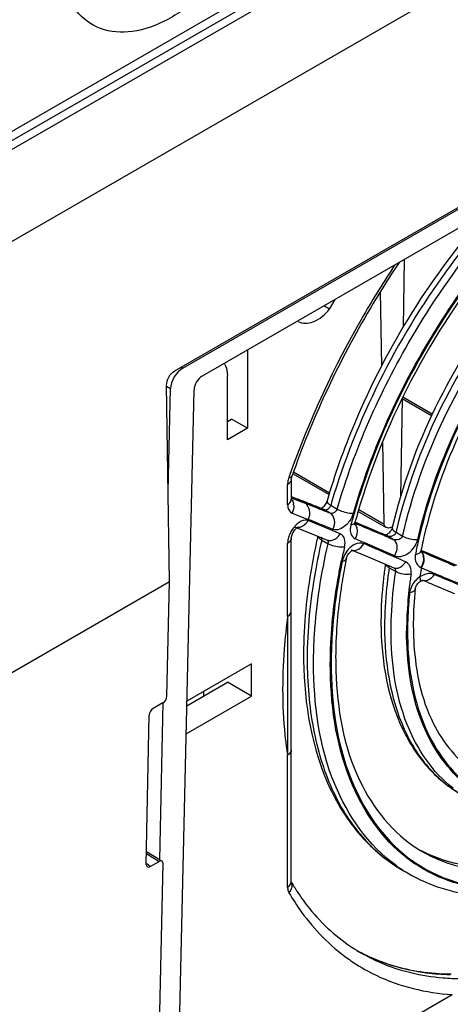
# Model space of a CAD drawing. Header units: inches. Extents: x 0 to 82.7, y 0 to 58.5.
# Tile 55 of 67: x 76.5 to 77.3, y 15.4 to 17.1. Entities that reach past the tile are written whole.
import ezdxf

# ---------------------------------------------------------------- set-up
doc = ezdxf.new("R2010")
doc.units = ezdxf.units.IN
doc.header["$LTSCALE"] = 4.547244
doc.header["$MEASUREMENT"] = 0
doc.layers.get('0').update_dxf_attribs({"linetype": 'CONTINUOUS'})

msp = doc.modelspace()

# ---------------------------------------------------------------- linework, layer by layer
at = {"color": 7, "linetype": 'CONTINUOUS'}
for p, q in [((75.4318, 16.329), (78.6943, 18.2126)), ((78.725, 18.1982), (75.4298, 16.2958)), ((75.4391, 16.3169), (78.7016, 18.2005)), ((78.7543, 18.0544), (75.4138, 16.1258)), ((78.4162, 17.4693), (76.7973, 16.5346)), ((76.8119, 16.54), (78.3848, 17.4481)), ((78.3492, 17.3939), (76.8459, 16.526)), ((77.1982, 16.7294), (77.1964, 16.6111)), ((77.1589, 16.5436), (77.1569, 16.6737)), ((77.0679, 16.6429), (77.0582, 16.6485)), ((77.0679, 16.6429), (77.0776, 16.6597)), ((76.9245, 16.5713), (76.9245, 16.4348)), ((76.8119, 16.54), (76.8093, 16.5415)), ((76.8897, 16.4147), (76.8897, 16.5272)), ((76.7886, 16.1675), (76.7836, 16.5103)), ((76.7836, 16.5083), (76.7905, 16.5041)), ((76.7863, 16.3242), (76.7905, 16.5041)), ((76.8004, 15.1426), (76.8316, 16.5021)), ((77.1958, 16.4895), (77.2472, 16.4598)), ((77.1945, 16.487), (77.1919, 16.3152)), ((77.1945, 16.4867), (77.2459, 16.457)), ((76.8897, 16.4468), (76.8967, 16.4508)), ((76.9245, 16.4348), (76.8967, 16.4508)), ((76.9245, 16.4348), (76.8897, 16.4147)), ((77.1632, 16.2673), (77.1609, 16.412)), ((77.0019, 16.3504), (77.0023, 16.351)), ((77.0047, 16.3552), (77.067, 16.3192)), ((77.005, 16.3586), (77.068, 16.3222)), ((76.9967, 16.3379), (76.9948, 16.3366)), ((76.9948, 16.3014), (76.9948, 16.3366)), ((77.0011, 16.3455), (77.0011, 16.3466)), ((77.0011, 16.3455), (77.0011, 16.3103)), ((77.0011, 16.3154), (77.0141, 16.3102)), ((77.0021, 16.3128), (77.0252, 16.3038)), ((77.0141, 16.3102), (77.0121, 16.3111)), ((77.0141, 16.3103), (77.0121, 16.3111)), ((77.0169, 16.3093), (77.0141, 16.3103)), ((77.0141, 16.3102), (77.0188, 16.3083)), ((77.0663, 16.3029), (77.0701, 16.3003)), ((77.0696, 16.299), (77.0701, 16.3003)), ((77.0701, 16.3003), (77.0813, 16.2938)), ((77.0026, 16.2867), (77.0307, 16.2757)), ((77.0512, 16.2956), (77.0462, 16.2976)), ((77.0562, 16.2936), (77.0512, 16.2956)), ((77.0538, 16.2944), (77.0561, 16.2935)), ((77.0561, 16.2935), (77.0579, 16.2927)), ((77.0562, 16.2936), (77.0562, 16.2936)), ((77.0571, 16.2932), (77.0562, 16.2936)), ((77.0579, 16.2927), (77.0571, 16.2932)), ((77.0691, 16.2863), (77.0579, 16.2927)), ((77.118, 16.2897), (77.167, 16.2614)), ((77.1189, 16.2928), (77.1632, 16.2673)), ((77.0307, 16.2757), (77.0301, 16.2738)), ((77.1058, 16.2686), (77.1053, 16.2668)), ((77.112, 16.2688), (77.1164, 16.2669)), ((77.1121, 16.2693), (77.1123, 16.2702)), ((77.1121, 16.2696), (77.1123, 16.2702)), ((77.119, 16.2678), (77.1124, 16.2706)), ((77.1124, 16.2705), (77.1205, 16.2671)), ((77.123, 16.2661), (77.119, 16.2678)), ((77.1267, 16.2646), (77.123, 16.2661)), ((77.1638, 16.2652), (77.1632, 16.2673)), ((77.0089, 16.259), (77.011, 16.2609)), ((77.011, 16.2609), (77.0119, 16.2615)), ((77.011, 16.2609), (77.0298, 16.2534)), ((77.0298, 16.2534), (77.0555, 16.2431)), ((77.1345, 16.2614), (77.1267, 16.2646)), ((77.1423, 16.2581), (77.1345, 16.2614)), ((77.1359, 16.2606), (77.1437, 16.2573)), ((77.1661, 16.248), (77.1581, 16.2514)), ((77.1595, 16.2507), (77.1653, 16.2482)), ((77.1653, 16.2482), (77.1675, 16.2473)), ((77.1661, 16.2486), (77.1655, 16.2484)), ((77.167, 16.249), (77.1661, 16.2486)), ((77.1661, 16.248), (77.1661, 16.248)), ((77.1675, 16.2473), (77.1661, 16.248)), ((77.1835, 16.252), (77.1839, 16.2532)), ((77.1839, 16.2532), (77.1953, 16.2466)), ((76.9951, 16.2379), (76.9948, 16.2338)), ((76.9948, 16.1062), (76.9948, 16.2338)), ((77.0011, 16.2427), (77.0012, 16.2435)), ((77.0011, 15.6425), (77.0011, 16.2427)), ((77.0468, 16.2432), (77.0463, 16.2412)), ((77.0543, 16.2396), (77.0523, 16.2408)), ((77.0543, 16.2396), (77.0654, 16.2332)), ((77.0555, 16.2431), (77.064, 16.2397)), ((77.1788, 16.2408), (77.1675, 16.2473)), ((77.1708, 16.2442), (77.1788, 16.2408)), ((77.1026, 16.2175), (77.1038, 16.2187)), ((77.1059, 16.2224), (77.1352, 16.2102)), ((77.2272, 16.2196), (77.2273, 16.2202)), ((77.2276, 16.2215), (77.2346, 16.2185)), ((77.2364, 16.2179), (77.2277, 16.2216)), ((77.2352, 16.2166), (77.2278, 16.2198)), ((77.268, 16.2044), (77.2364, 16.2179)), ((77.1352, 16.2102), (77.1801, 16.1911)), ((77.2174, 16.2114), (77.2173, 16.2081)), ((77.2898, 16.1953), (77.268, 16.2044)), ((77.172, 16.1912), (77.17, 16.1925)), ((77.172, 16.1912), (77.1834, 16.1846)), ((77.2274, 16.1917), (77.2281, 16.1914)), ((75.4143, 15.374), (76.7887, 16.1675)), ((76.7841, 15.9672), (76.7886, 16.1675)), ((77.2263, 16.1733), (77.2257, 16.1755)), ((77.2301, 16.1691), (77.2308, 16.1692)), ((77.2304, 16.1695), (77.2305, 16.1695)), ((77.2398, 16.1655), (77.2304, 16.1695)), ((77.2364, 16.1688), (77.239, 16.1694)), ((77.2024, 16.0805), (77.2041, 16.0811)), ((77.0693, 16.0241), (77.0708, 16.0248)), ((76.9315, 16.0233), (76.8191, 15.9584)), ((76.9315, 15.967), (76.9315, 16.0233)), ((76.8189, 15.9503), (76.8897, 15.9912)), ((76.9315, 15.967), (76.8897, 15.9912)), ((76.8479, 15.9751), (76.8479, 15.967)), ((76.8178, 15.9014), (76.9315, 15.967)), ((76.777, 15.9552), (76.7604, 15.9457)), ((76.7716, 15.6815), (76.7778, 15.9552)), ((76.7482, 15.6732), (76.7533, 15.9337)), ((76.9948, 15.8899), (76.9948, 15.8729)), ((76.9948, 15.8729), (76.9948, 15.864)), ((76.9948, 15.6336), (76.9948, 15.864)), ((76.7485, 15.6922), (76.7707, 15.6785)), ((76.7486, 15.6957), (76.7723, 15.681)), ((76.755, 15.6694), (76.749, 15.6743)), ((76.755, 15.6694), (76.7707, 15.6785)), ((76.7635, 15.053), (76.7775, 15.6746)), ((77.1955, 15.6632), (77.2067, 15.6567)), ((77.0011, 15.6416), (77.0011, 15.6434)), ((77.2783, 15.4821), (77.2799, 15.4821)), ((76.801, 15.1684), (77.2817, 15.446))]:
    msp.add_line(p, q, dxfattribs=at)
for points in [[(77.0605, 16.3016), (77.0593, 16.2998), (77.0579, 16.2982), (77.0566, 16.2969), (77.0553, 16.2958), (77.0542, 16.295), (77.0539, 16.2949)], [(77.0635, 16.3079), (77.0632, 16.307), (77.0625, 16.3053), (77.0616, 16.3034), (77.0605, 16.3016)], [(77.1116, 16.267), (77.1118, 16.2666), (77.1118, 16.2664), (77.1118, 16.2666), (77.1118, 16.2671), (77.1118, 16.268), (77.1121, 16.2693)], [(77.1694, 16.2503), (77.1682, 16.2496), (77.167, 16.249)], [(77.1743, 16.2551), (77.1732, 16.2537), (77.172, 16.2524), (77.1707, 16.2513), (77.1694, 16.2503)], [(77.1774, 16.2613), (77.1772, 16.2604), (77.1767, 16.2592), (77.1761, 16.2579), (77.1753, 16.2565), (77.1743, 16.2551)], [(77.0987, 16.2114), (77.0995, 16.213), (77.1004, 16.2146), (77.1015, 16.2161), (77.1026, 16.2175)], [(77.1038, 16.2187), (77.1049, 16.2197), (77.106, 16.2206), (77.1069, 16.2212), (77.1077, 16.2216), (77.1078, 16.2216)], [(77.2272, 16.2185), (77.2272, 16.2184), (77.2272, 16.2185), (77.2272, 16.2189), (77.2272, 16.2196)], [(77.0972, 16.2071), (77.0976, 16.2085), (77.098, 16.2099), (77.0987, 16.2114)], [(77.2178, 16.1568), (77.2183, 16.158), (77.2189, 16.1593), (77.2197, 16.1607), (77.2206, 16.1621), (77.2217, 16.1635), (77.223, 16.1648), (77.2243, 16.1659), (77.2256, 16.1669), (77.226, 16.1672)], [(77.226, 16.1672), (77.2268, 16.1676), (77.2281, 16.1683), (77.2292, 16.1688), (77.2301, 16.1691)], [(77.2175, 16.155), (77.2176, 16.1558), (77.2178, 16.1568)]]:
    msp.add_lwpolyline(points, dxfattribs=at)
for centre, radius, start, end in [((78.4527, 15.8418), 1.5415, 160.6544, 160.7792), ((77.0284, 16.3364), 0.0336, 172.7722, 177.4221), ((77.0249, 16.3366), 0.0301, 177.4598, 179.9824), ((76.983, 16.2986), 0.0224, 4.1409, 10.9787), ((75.3878, 12.1648), 4.4532, 68.2738, 68.5421), ((75.4175, 12.2343), 4.3774, 68.3403, 68.5431), ((75.531, 12.4879), 4.098, 68.4724, 68.6151), ((75.2772, 11.8811), 4.7575, 68.073, 68.3393), ((75.4019, 12.1608), 4.4497, 68.271, 68.4722), ((75.2703, 11.8694), 4.7711, 68.1474, 68.2754), ((78.205, 15.9709), 1.1817, 163.5584, 163.8147), ((75.2614, 11.8086), 4.8288, 68.0157, 68.2695), ((78.1808, 15.9807), 1.107, 164.0778, 164.8434), ((75.3691, 12.146), 4.4495, 67.2973, 68.0751), ((75.4837, 12.4264), 4.1485, 67.463, 68.1051), ((77.1458, 16.2563), 0.0418, 165.3834, 170.839), ((78.192, 15.9725), 1.1258, 164.5845, 164.7496), ((78.1961, 15.9714), 1.1301, 164.4684, 164.5845), ((74.5236, 10.0063), 6.7763, 67.36433, 67.50297), ((74.3294, 9.5692), 7.2561, 67.24588, 67.37797), ((77.0126, 16.2759), 0.0146, 248.7069, 266.6937), ((77.0957, 16.2553), 0.0206, 8.6297, 15.7377), ((74.3345, 9.5524), 7.268, 67.23387, 67.36583), ((74.1241, 9.0846), 7.7825, 67.05469, 67.18112), ((74.1306, 9.0958), 7.7696, 67.05516, 67.18146), ((74.1927, 9.2153), 7.6337, 67.03821, 67.23152), ((78.0327, 16.0575), 0.8711, 166.61, 167.0188), ((78.0342, 16.0603), 0.8226, 166.147, 167.4996), ((78.0958, 16.0049), 1.0758, 167.3121, 167.5282), ((78.1024, 16.0035), 1.0825, 167.0333, 167.2022), ((75.4643, 12.3524), 4.2242, 66.8033, 67.0291), ((74.9989, 11.2554), 5.414, 66.3759, 66.8463), ((74.4286, 9.9396), 6.85, 66.30525, 66.79005), ((78.0307, 16.0544), 0.8286, 167.4482, 168.3417), ((77.1835, 16.2499), 0.0394, 340.624, 346.28), ((78.0056, 16.0667), 0.7933, 167.5009, 168.6004), ((78.1179, 15.9901), 1.051, 166.9557, 168.2654), ((77.1353, 16.1922), 0.0464, 147.5851, 162.5012), ((74.0447, 9.0721), 7.7967, 66.12253, 66.38093), ((77.2506, 16.2087), 0.0333, 169.3437, 175.4056), ((78.0145, 16.0578), 0.812, 168.4653, 168.8465), ((78.02, 16.0567), 0.8176, 168.3433, 168.4656), ((77.9894, 16.07), 0.7767, 168.6034, 168.8466), ((80.2413, 23.2376), 7.636, 246.81217, 246.94683), ((80.2269, 23.1767), 7.5759, 246.74006, 247.02161), ((78.0847, 15.9974), 1.0156, 168.363, 169.5326), ((77.1342, 16.1925), 0.0453, 162.4972, 167.5796), ((78.0758, 16.0056), 0.9991, 168.3654, 168.7139), ((77.9169, 16.0863), 0.7597, 171.5231, 171.9287), ((77.2106, 16.2074), 0.0213, 4.1321, 11.1393), ((77.2113, 16.2071), 0.0213, 4.0747, 11.0754), ((80.0173, 22.711), 7.0636, 246.946, 247.08922), ((79.9508, 22.5543), 6.8934, 247.09113, 247.27748), ((80.0086, 22.6625), 7.0173, 247.02366, 247.17167), ((77.9092, 16.0874), 0.7519, 171.9286, 172.3964), ((77.9293, 16.0768), 0.7658, 171.4108, 172.297), ((77.9547, 16.0677), 0.7529, 171.4103, 172.2883), ((77.9447, 16.0747), 0.726, 171.7376, 171.8781), ((77.9564, 16.0729), 0.7379, 170.7629, 171.7353), ((80.7248, 24.4159), 8.9371, 246.96676, 247.15884), ((79.8668, 22.3969), 6.7452, 247.18039, 247.62673), ((79.3193, 21.0799), 5.317, 247.163, 247.7447), ((77.9308, 16.0709), 0.7288, 172.2882, 173.1871), ((77.9419, 16.075), 0.7232, 171.8781, 172.019), ((77.2484, 16.1399), 0.0422, 120.7584, 122.5559), ((80.1997, 23.1177), 7.5561, 246.93869, 247.09205), ((77.8964, 16.075), 0.6942, 173.1806, 175.041), ((77.8885, 16.0763), 0.6846, 174.063, 175.3197), ((77.2409, 16.1433), 0.0335, 167.1979, 173.3872), ((77.8179, 16.091), 0.6038, 174.745, 180.2515), ((77.8732, 16.0868), 0.6593, 174.0661, 174.8178), ((79.9968, 22.6374), 7.0346, 247.09101, 247.3324), ((77.8344, 16.0798), 0.632, 174.9917, 179.9392), ((77.8303, 16.0805), 0.6263, 175.2682, 179.9499), ((128.2349, 15.9848), 51.2403, 179.86429, 180.10618), ((77.7405, 16.0973), 0.5828, 180.8507, 181.2968), ((77.7371, 16.0911), 0.523, 180.2955, 183.7584), ((77.7964, 16.0345), 0.7178, 178.8938, 180.8346), ((77.7653, 16.04), 0.7427, 180.678, 180.8514), ((77.7634, 16.0341), 0.6848, 180.8414, 181.914), ((77.6612, 15.9693), 0.6746, 186.8475, 188.3099), ((77.6397, 15.9662), 0.6529, 188.3141, 189.0009), ((77.3379, 15.9096), 0.2393, 241.5167, 244.8526), ((77.3487, 15.9024), 0.2385, 238.4139, 239.9528), ((77.3447, 15.9212), 0.2528, 241.7444, 242.8595), ((77.365, 15.895), 0.2657, 232.6095, 233.9766), ((77.365, 15.895), 0.2639, 232.7611, 233.8485), ((77.3644, 15.8942), 0.2628, 233.8483, 235.4992), ((77.3396, 15.9134), 0.2435, 244.8606, 249.625), ((77.3418, 15.8904), 0.2699, 234.1134, 237.238), ((77.3407, 15.8889), 0.2681, 237.24, 239.994), ((77.3643, 15.8941), 0.2646, 233.9771, 234.6673), ((77.3637, 15.8933), 0.2636, 234.6668, 236.3041), ((77.3639, 15.8936), 0.2621, 235.4998, 236.2015), ((77.0226, 15.6336), 0.0278, 179.9838, 182.6416), ((77.3499, 15.8473), 0.4045, 210.4292, 211.0257), ((77.3441, 15.8438), 0.3977, 211.0235, 212.4197), ((77.3379, 15.8399), 0.3905, 212.4217, 213.2134), ((77.0092, 15.6307), 0.0139, 206.0219, 210.2363), ((77.2762, 15.7853), 0.3076, 237.6038, 238.8), ((77.2925, 15.7781), 0.3311, 234.4193, 236.6381), ((77.2722, 15.8043), 0.322, 240.9239, 242.2868), ((77.2652, 15.7922), 0.308, 241.202, 243.5536), ((77.2758, 15.7848), 0.3069, 238.8001, 240.0004), ((77.2665, 15.7947), 0.3108, 243.5569, 247.0754), ((77.2996, 15.8787), 0.4049, 265.2356, 269.7575)]:
    msp.add_arc(centre, radius, start, end, dxfattribs=at)
for centre, major_axis, ratio, start_param, end_param in [((76.8113, 16.5162), (0.0153, 0.0252), 0.562212, 0.798284, 2.368802), ((76.7603, 15.9378), (0.0052, 0.00839), 0.565485, 0.811451, 2.379658), ((76.7552, 15.6773), (0.00521, 0.00841), 0.562543, 2.382879, 3.951086)]:
    msp.add_ellipse(centre, major_axis=major_axis, ratio=ratio, start_param=start_param, end_param=end_param, dxfattribs=at)
for points, knots in [([(76.9889, 17.4954), (76.9893, 17.4405), (76.9576, 17.3277), (76.8763, 17.2115), (76.7907, 17.1477), (76.7278, 17.124), (76.6677, 17.1274), (76.6371, 17.1501), (76.6262, 17.1637)], [0, 0, 0, 0, 0.279411, 0.575474, 0.706433, 0.817568, 0.91127, 1, 1, 1, 1]), ([(77.7441, 17.0264), (77.6759, 17.006), (77.537, 16.9294), (77.359, 16.7577), (77.2104, 16.5378), (77.1407, 16.3703), (77.1162, 16.2844)], [0, 0, 0, 0, 0.212728, 0.463217, 0.733337, 1, 1, 1, 1]), ([(77.5387, 16.9261), (77.4355, 16.8479), (77.2574, 16.646), (77.1433, 16.4034), (77.1073, 16.274)], [0, 0, 0, 0, 0.490791, 1, 1, 1, 1]), ([(77.1095, 16.2865), (77.1459, 16.412), (77.2579, 16.6473), (77.4304, 16.844), (77.53, 16.9212)], [0, 0, 0, 0, 0.508983, 1, 1, 1, 1]), ([(77.6899, 16.9115), (77.6306, 16.8903), (77.5128, 16.8191), (77.365, 16.6661), (77.2464, 16.4761), (77.1941, 16.3335), (77.1774, 16.2613)], [0, 0, 0, 0, 0.220475, 0.472972, 0.74022, 1, 1, 1, 1]), ([(77.669, 16.8978), (77.6129, 16.8731), (77.5024, 16.799), (77.3161, 16.5967), (77.2185, 16.3986), (77.1853, 16.2592)], [0, 0, 0, 0, 0.223596, 0.477415, 1, 1, 1, 1]), ([(77.1953, 16.2466), (77.2277, 16.3871), (77.3253, 16.5871), (77.5124, 16.7914), (77.6238, 16.8663), (77.6804, 16.8912)], [0, 0, 0, 0, 0.522137, 0.776241, 1, 1, 1, 1]), ([(77.0813, 16.2938), (77.1114, 16.3978), (77.1996, 16.5977), (77.3305, 16.7727), (77.4061, 16.8497)], [0, 0, 0, 0, 0.500632, 1, 1, 1, 1]), ([(77.2217, 16.2405), (77.2525, 16.374), (77.3444, 16.5645), (77.5205, 16.7615), (77.6256, 16.8355), (77.6792, 16.8612)], [0, 0, 0, 0, 0.519851, 0.774185, 1, 1, 1, 1]), ([(77.6679, 16.8537), (77.6151, 16.8268), (77.5122, 16.7515), (77.3404, 16.5546), (77.2513, 16.3661), (77.222, 16.2345)], [0, 0, 0, 0, 0.227593, 0.482358, 1, 1, 1, 1]), ([(77.6798, 16.8475), (77.6287, 16.8239), (77.528, 16.7546), (77.3573, 16.5675), (77.2672, 16.3854), (77.2356, 16.2572)], [0, 0, 0, 0, 0.22297, 0.476869, 1, 1, 1, 1]), ([(77.3679, 16.8276), (77.3341, 16.7908), (77.2072, 16.6346), (77.1144, 16.4503), (77.0716, 16.3054)], [0, 0, 0, 0, 0.248344, 1, 1, 1, 1]), ([(77.3431, 16.813), (77.2465, 16.704), (77.1419, 16.5359), (77.0768, 16.3537), (77.0635, 16.3079)], [0, 0, 0, 0, 0.753434, 1, 1, 1, 1]), ([(77.1818, 16.7201), (77.1627, 16.6913), (77.0905, 16.5746), (77.0322, 16.4492), (76.9982, 16.3524)], [0, 0, 0, 0, 0.252061, 1, 1, 1, 1]), ([(77.1895, 16.7245), (77.17, 16.6953), (77.096, 16.577), (77.0366, 16.4495), (77.0023, 16.351)], [0, 0, 0, 0, 0.252063, 1, 1, 1, 1]), ([(77.0131, 16.6213), (77.0205, 16.6168), (77.0445, 16.6189), (77.0601, 16.6336), (77.0679, 16.6429)], [0, 0, 0, 0, 0.416544, 1, 1, 1, 1]), ([(76.8841, 16.5481), (76.8851, 16.5467), (76.8886, 16.5403), (76.8897, 16.5328), (76.8897, 16.5272)], [0, 0, 0, 0, 0.224526, 1, 1, 1, 1]), ([(76.9995, 16.3407), (76.9991, 16.3402), (76.9982, 16.3392), (76.9972, 16.3383), (76.9967, 16.3379)], [0, 0, 0, 0, 0.481559, 1, 1, 1, 1]), ([(77.0011, 16.3466), (77.0012, 16.3472), (77.0015, 16.3486), (77.0021, 16.3499), (77.0025, 16.3506)], [0, 0, 0, 0, 0.393661, 1, 1, 1, 1]), ([(76.9948, 16.3014), (76.9957, 16.302), (76.9988, 16.304), (77.0011, 16.3077), (77.0011, 16.3103)], [0, 0, 0, 0, 0.294966, 1, 1, 1, 1]), ([(76.9948, 16.3014), (76.9948, 16.2997), (76.9952, 16.2941), (76.9988, 16.2882), (77.0026, 16.2867)], [0, 0, 0, 0, 0.299965, 1, 1, 1, 1]), ([(77.0307, 16.2757), (77.0332, 16.2805), (77.0353, 16.2914), (77.0293, 16.3014), (77.0252, 16.3038)], [0, 0, 0, 0, 0.533763, 1, 1, 1, 1]), ([(77.0635, 16.3079), (77.0631, 16.3067), (77.0644, 16.3046), (77.0658, 16.3033), (77.0663, 16.3029)], [0, 0, 0, 0, 0.661503, 1, 1, 1, 1]), ([(77.0737, 16.2581), (77.0763, 16.263), (77.0788, 16.2737), (77.0731, 16.2839), (77.0691, 16.2863)], [0, 0, 0, 0, 0.540261, 1, 1, 1, 1]), ([(77.0813, 16.2938), (77.0878, 16.29), (77.0975, 16.287), (77.1073, 16.2864), (77.1095, 16.2865)], [0, 0, 0, 0, 0.776115, 1, 1, 1, 1]), ([(77.0301, 16.2738), (77.0288, 16.2743), (77.0221, 16.2751), (77.0157, 16.2714), (77.0117, 16.268)], [0, 0, 0, 0, 0.209878, 1, 1, 1, 1]), ([(77.0301, 16.2738), (77.0294, 16.2719), (77.0255, 16.2652), (77.0174, 16.261), (77.0118, 16.2614)], [0, 0, 0, 0, 0.270759, 1, 1, 1, 1]), ([(77.1028, 16.2727), (77.1008, 16.2699), (77.0938, 16.2616), (77.0809, 16.2552), (77.0737, 16.2581)], [0, 0, 0, 0, 0.305394, 1, 1, 1, 1]), ([(77.1053, 16.2668), (77.1062, 16.2669), (77.1085, 16.2672), (77.1113, 16.2682), (77.1121, 16.2696)], [0, 0, 0, 0, 0.330965, 1, 1, 1, 1]), ([(77.0012, 16.2435), (77.0012, 16.2441), (77.0017, 16.247), (77.0028, 16.2498), (77.0039, 16.252)], [0, 0, 0, 0, 0.188696, 1, 1, 1, 1]), ([(77.094, 16.2273), (77.0951, 16.2321), (77.096, 16.2413), (77.0899, 16.2492), (77.0864, 16.2507)], [0, 0, 0, 0, 0.561839, 1, 1, 1, 1]), ([(77.1041, 16.2558), (77.1042, 16.2542), (77.1051, 16.2486), (77.1091, 16.2434), (77.1129, 16.2417)], [0, 0, 0, 0, 0.28371, 1, 1, 1, 1]), ([(77.1778, 16.2628), (77.1769, 16.2622), (77.1736, 16.2605), (77.1693, 16.2601), (77.167, 16.2614)], [0, 0, 0, 0, 0.298077, 1, 1, 1, 1]), ([(77.1774, 16.2613), (77.1773, 16.2607), (77.1777, 16.2569), (77.1813, 16.2547), (77.1839, 16.2532)], [0, 0, 0, 0, 0.177277, 1, 1, 1, 1]), ([(77.0011, 16.2427), (77.0011, 16.24), (76.9988, 16.2364), (76.9957, 16.2344), (76.9948, 16.2338)], [0, 0, 0, 0, 0.705034, 1, 1, 1, 1]), ([(77.0454, 16.2373), (77.0415, 16.2196), (77.0283, 16.1517), (77.0221, 16.0824), (77.0227, 16.0313)], [0, 0, 0, 0, 0.261037, 1, 1, 1, 1]), ([(77.0543, 16.2396), (77.0501, 16.2218), (77.036, 16.1531), (77.0289, 16.0829), (77.0289, 16.0312)], [0, 0, 0, 0, 0.261554, 1, 1, 1, 1]), ([(77.0401, 16.0249), (77.0401, 16.0415), (77.0424, 16.1116), (77.0534, 16.1812), (77.0654, 16.2332)], [0, 0, 0, 0, 0.238234, 1, 1, 1, 1]), ([(77.0629, 16.2402), (77.0639, 16.2397), (77.0663, 16.2381), (77.0652, 16.2351), (77.0644, 16.2342)], [0, 0, 0, 0, 0.465341, 1, 1, 1, 1]), ([(77.094, 16.2273), (77.0918, 16.227), (77.082, 16.2268), (77.072, 16.2294), (77.0654, 16.2332)], [0, 0, 0, 0, 0.228053, 1, 1, 1, 1]), ([(77.1276, 16.2333), (77.1252, 16.2342), (77.1124, 16.2358), (77.1013, 16.2254), (77.0961, 16.2171)], [0, 0, 0, 0, 0.208528, 1, 1, 1, 1]), ([(77.1788, 16.2408), (77.1807, 16.2396), (77.1877, 16.2316), (77.1854, 16.219), (77.1813, 16.2121)], [0, 0, 0, 0, 0.214681, 1, 1, 1, 1]), ([(77.1813, 16.2121), (77.1882, 16.2092), (77.2071, 16.214), (77.2176, 16.2282), (77.2206, 16.2368)], [0, 0, 0, 0, 0.450408, 1, 1, 1, 1]), ([(77.2178, 16.2149), (77.2191, 16.215), (77.2226, 16.2156), (77.2269, 16.2178), (77.2273, 16.2202)], [0, 0, 0, 0, 0.335878, 1, 1, 1, 1]), ([(77.0693, 16.0241), (77.0693, 16.0386), (77.0711, 16.0989), (77.0795, 16.1589), (77.0889, 16.2038)], [0, 0, 0, 0, 0.239294, 1, 1, 1, 1]), ([(77.096, 16.2011), (77.0934, 16.1881), (77.0844, 16.1376), (77.0795, 16.0863), (77.0787, 16.0483)], [0, 0, 0, 0, 0.259498, 1, 1, 1, 1]), ([(77.0972, 16.2071), (77.0968, 16.2051), (77.0937, 16.2031), (77.0909, 16.2024), (77.0899, 16.2023)], [0, 0, 0, 0, 0.675231, 1, 1, 1, 1]), ([(77.1801, 16.1911), (77.1817, 16.1905), (77.1901, 16.1892), (77.1974, 16.196), (77.2006, 16.2015)], [0, 0, 0, 0, 0.217119, 1, 1, 1, 1]), ([(77.2102, 16.1802), (77.2108, 16.1845), (77.2105, 16.1934), (77.2041, 16.1999), (77.2006, 16.2015)], [0, 0, 0, 0, 0.534043, 1, 1, 1, 1]), ([(77.2173, 16.2081), (77.2174, 16.2063), (77.2182, 16.1997), (77.223, 16.1937), (77.2274, 16.1917)], [0, 0, 0, 0, 0.275172, 1, 1, 1, 1]), ([(77.086, 16.182), (77.0835, 16.1685), (77.075, 16.1166), (77.0708, 16.0638), (77.0708, 16.0248)], [0, 0, 0, 0, 0.259531, 1, 1, 1, 1]), ([(77.1638, 16.1869), (77.1627, 16.1785), (77.1589, 16.1459), (77.1574, 16.113), (77.1577, 16.0886)], [0, 0, 0, 0, 0.25704, 1, 1, 1, 1]), ([(77.1703, 16.1794), (77.1693, 16.1717), (77.1657, 16.1416), (77.164, 16.1112), (77.164, 16.0887)], [0, 0, 0, 0, 0.257156, 1, 1, 1, 1]), ([(77.172, 16.1912), (77.1721, 16.1918), (77.1721, 16.1931), (77.1716, 16.1943), (77.1713, 16.1949)], [0, 0, 0, 0, 0.49898, 1, 1, 1, 1]), ([(77.1754, 16.0822), (77.1754, 16.0905), (77.1761, 16.1247), (77.1795, 16.1589), (77.1834, 16.1846)], [0, 0, 0, 0, 0.242044, 1, 1, 1, 1]), ([(77.2508, 16.1796), (77.2491, 16.1803), (77.2409, 16.1823), (77.2323, 16.1794), (77.2268, 16.1762)], [0, 0, 0, 0, 0.224161, 1, 1, 1, 1]), ([(77.226, 16.1672), (77.2271, 16.1679), (77.227, 16.1707), (77.2265, 16.1726), (77.2263, 16.1733)], [0, 0, 0, 0, 0.637753, 1, 1, 1, 1]), ([(77.2175, 16.155), (77.2174, 16.1541), (77.2157, 16.1499), (77.211, 16.148), (77.2076, 16.1472)], [0, 0, 0, 0, 0.199022, 1, 1, 1, 1]), ([(76.9948, 16.1062), (76.9958, 16.1068), (76.9988, 16.1088), (77.0011, 16.1124), (77.0011, 16.115)], [0, 0, 0, 0, 0.295002, 1, 1, 1, 1]), ([(76.9948, 16.1062), (76.9923, 16.0873), (76.9846, 16.0151), (76.985, 15.9419), (76.9913, 15.8888)], [0, 0, 0, 0, 0.263556, 1, 1, 1, 1]), ([(77.1578, 16.0841), (77.1592, 16.0247), (77.1743, 15.9367), (77.2343, 15.8424), (77.2745, 15.8091), (77.2961, 15.7966)], [0, 0, 0, 0, 0.537993, 0.774833, 1, 1, 1, 1]), ([(77.164, 16.0887), (77.164, 16.0278), (77.177, 15.9381), (77.2357, 15.8419), (77.275, 15.8088), (77.2961, 15.7966)], [0, 0, 0, 0, 0.54766, 0.781553, 1, 1, 1, 1]), ([(77.2836, 15.8061), (77.2474, 15.8341), (77.1882, 15.9236), (77.1754, 16.0266), (77.1754, 16.0822)], [0, 0, 0, 0, 0.452226, 1, 1, 1, 1]), ([(77.3025, 15.8159), (77.2687, 15.8438), (77.2144, 15.9297), (77.2024, 16.0276), (77.2024, 16.0805)], [0, 0, 0, 0, 0.453078, 1, 1, 1, 1]), ([(77.2041, 16.0811), (77.2041, 16.0289), (77.2158, 15.9321), (77.269, 15.8468), (77.3021, 15.8189)], [0, 0, 0, 0, 0.546583, 1, 1, 1, 1]), ([(77.2152, 16.0568), (77.2183, 16.0099), (77.235, 15.9242), (77.2913, 15.8539), (77.3234, 15.8334)], [0, 0, 0, 0, 0.552346, 1, 1, 1, 1]), ([(77.0227, 16.029), (77.0238, 15.9533), (77.042, 15.8413), (77.1175, 15.7211), (77.1681, 15.679), (77.1953, 15.6633)], [0, 0, 0, 0, 0.540147, 0.776315, 1, 1, 1, 1]), ([(77.0289, 16.0312), (77.029, 15.9905), (77.0351, 15.9131), (77.0665, 15.8067), (77.1192, 15.7203), (77.1688, 15.6786), (77.1953, 15.6633)], [0, 0, 0, 0, 0.289774, 0.549027, 0.782221, 1, 1, 1, 1]), ([(77.1835, 15.6717), (77.1357, 15.7063), (77.0568, 15.8204), (77.0401, 15.9532), (77.0401, 16.0249)], [0, 0, 0, 0, 0.451412, 1, 1, 1, 1]), ([(77.0708, 16.0248), (77.0708, 15.9563), (77.0867, 15.8293), (77.1603, 15.7192), (77.2053, 15.685)], [0, 0, 0, 0, 0.54797, 1, 1, 1, 1]), ([(77.2036, 15.6839), (77.1587, 15.7182), (77.0852, 15.8284), (77.0693, 15.9555), (77.0693, 16.0241)], [0, 0, 0, 0, 0.452057, 1, 1, 1, 1]), ([(77.079, 16.0112), (77.0812, 15.9458), (77.1006, 15.8257), (77.1788, 15.7269), (77.2237, 15.6993)], [0, 0, 0, 0, 0.554031, 1, 1, 1, 1]), ([(77.0011, 15.8729), (77.0011, 15.8703), (76.9988, 15.8666), (76.9958, 15.8646), (76.9948, 15.864)], [0, 0, 0, 0, 0.705064, 1, 1, 1, 1]), ([(77.4031, 15.6697), (77.3874, 15.6677), (77.3285, 15.6637), (77.2679, 15.6765), (77.2294, 15.6963)], [0, 0, 0, 0, 0.266811, 1, 1, 1, 1]), ([(77.2294, 15.6959), (77.2409, 15.6892), (77.2906, 15.6655), (77.3473, 15.6585), (77.3888, 15.6609)], [0, 0, 0, 0, 0.241887, 1, 1, 1, 1]), ([(77.2548, 15.6851), (77.2658, 15.681), (77.3137, 15.667), (77.365, 15.667), (77.4026, 15.6726)], [0, 0, 0, 0, 0.236217, 1, 1, 1, 1]), ([(77.3833, 15.6284), (77.3536, 15.6277), (77.295, 15.6339), (77.241, 15.6583), (77.2175, 15.674)], [0, 0, 0, 0, 0.513033, 1, 1, 1, 1]), ([(77.2182, 15.6758), (77.242, 15.6598), (77.297, 15.6352), (77.3567, 15.6293), (77.387, 15.6301)], [0, 0, 0, 0, 0.486596, 1, 1, 1, 1]), ([(77.2067, 15.6567), (77.2193, 15.6495), (77.2733, 15.6235), (77.3349, 15.6154), (77.38, 15.6176)], [0, 0, 0, 0, 0.243829, 1, 1, 1, 1]), ([(76.9948, 15.6336), (76.9957, 15.6342), (76.9988, 15.6362), (77.0011, 15.6398), (77.0011, 15.6425)], [0, 0, 0, 0, 0.294966, 1, 1, 1, 1]), ([(76.9971, 15.6237), (77.0039, 15.6121), (77.0319, 15.5688), (77.0688, 15.531), (77.0999, 15.5088)], [0, 0, 0, 0, 0.259776, 1, 1, 1, 1]), ([(77.0113, 15.626), (77.018, 15.6157), (77.0459, 15.5772), (77.0817, 15.5445), (77.1114, 15.5257)], [0, 0, 0, 0, 0.259918, 1, 1, 1, 1]), ([(77.1224, 15.519), (77.1331, 15.5128), (77.178, 15.4902), (77.2281, 15.4783), (77.2659, 15.4752)], [0, 0, 0, 0, 0.245475, 1, 1, 1, 1]), ([(77.2786, 15.4803), (77.2646, 15.4807), (77.2109, 15.4846), (77.1578, 15.5007), (77.1225, 15.5192)], [0, 0, 0, 0, 0.259789, 1, 1, 1, 1]), ([(77.1454, 15.5084), (77.1555, 15.5042), (77.1982, 15.4887), (77.244, 15.4824), (77.2783, 15.4821)], [0, 0, 0, 0, 0.242223, 1, 1, 1, 1]), ([(77.1104, 15.5016), (77.1228, 15.4934), (77.1755, 15.4635), (77.2363, 15.4489), (77.2817, 15.446)], [0, 0, 0, 0, 0.24566, 1, 1, 1, 1])]:
    msp.add_open_spline(points, degree=3, knots=knots, dxfattribs=at)
for points in [[(76.7836, 16.5102), (76.7834, 16.5195), (76.7892, 16.5299), (76.7973, 16.5346)], [(76.8459, 16.526), (76.8379, 16.5213), (76.8318, 16.5113), (76.8316, 16.5021)], [(76.9971, 16.3493), (76.9962, 16.3465), (76.9954, 16.3436), (76.9951, 16.3407)], [(76.9971, 16.3493), (76.9988, 16.3493), (77.0008, 16.3492), (77.0019, 16.3504)], [(77.0011, 16.3455), (77.0011, 16.3438), (77.0005, 16.3421), (76.9995, 16.3407)], [(77.0012, 16.3113), (77.0031, 16.3089), (77.0044, 16.3059), (77.005, 16.3029)], [(77.0054, 16.3002), (77.0057, 16.2956), (77.0047, 16.2908), (77.0026, 16.2867)], [(77.0579, 16.2927), (77.0605, 16.2916), (77.064, 16.2929), (77.0662, 16.2946)], [(77.0662, 16.2946), (77.0676, 16.2958), (77.0688, 16.2973), (77.0696, 16.299)], [(77.0813, 16.2938), (77.0799, 16.2892), (77.0735, 16.2844), (77.0691, 16.2863)], [(77.1095, 16.2865), (77.108, 16.2816), (77.1057, 16.2769), (77.1028, 16.2727)], [(77.0117, 16.268), (77.0072, 16.2642), (77.0035, 16.2595), (77.0006, 16.2543)], [(77.1118, 16.2677), (77.1136, 16.2658), (77.1148, 16.2634), (77.1155, 16.2609)], [(77.167, 16.2614), (77.1656, 16.2623), (77.1645, 16.2637), (77.1638, 16.2652)], [(77.0006, 16.2543), (76.9992, 16.2517), (76.9979, 16.2489), (76.997, 16.246)], [(77.0039, 16.252), (77.0052, 16.2545), (77.0069, 16.2569), (77.0089, 16.259)], [(77.0727, 16.2392), (77.0785, 16.2407), (77.0836, 16.2455), (77.0864, 16.2507)], [(77.1045, 16.2629), (77.1041, 16.2606), (77.104, 16.2582), (77.1041, 16.2558)], [(77.1161, 16.2584), (77.1169, 16.2528), (77.1156, 16.2467), (77.1129, 16.2417)], [(77.1763, 16.2466), (77.1792, 16.2474), (77.1822, 16.2493), (77.1835, 16.252)], [(76.997, 16.246), (76.9961, 16.2434), (76.9954, 16.2407), (76.9951, 16.2379)], [(77.0523, 16.2408), (77.0504, 16.2422), (77.0483, 16.2439), (77.0478, 16.2462)], [(77.0543, 16.2396), (77.0546, 16.2413), (77.055, 16.2433), (77.054, 16.2447)], [(77.064, 16.2397), (77.0667, 16.2386), (77.0699, 16.2385), (77.0727, 16.2392)], [(77.1164, 16.2227), (77.1212, 16.2247), (77.1251, 16.2288), (77.1276, 16.2333)], [(77.1675, 16.2473), (77.1701, 16.246), (77.1734, 16.2459), (77.1763, 16.2466)], [(77.1953, 16.2466), (77.194, 16.2409), (77.1841, 16.2383), (77.1788, 16.2408)], [(77.1953, 16.2466), (77.2031, 16.2421), (77.2127, 16.2403), (77.2217, 16.2405)], [(77.1059, 16.2224), (77.1092, 16.2211), (77.1132, 16.2214), (77.1164, 16.2227)], [(77.2272, 16.2195), (77.2295, 16.2175), (77.2309, 16.2145), (77.2315, 16.2115)], [(77.2273, 16.2198), (77.2299, 16.2178), (77.2316, 16.2144), (77.2322, 16.2112)], [(77.17, 16.1925), (77.1683, 16.1937), (77.1667, 16.1952), (77.166, 16.1971)], [(77.2316, 16.2033), (77.231, 16.1992), (77.2295, 16.1952), (77.2274, 16.1917)], [(77.2323, 16.2029), (77.2317, 16.1989), (77.2302, 16.1949), (77.2281, 16.1914)], [(77.2318, 16.2089), (77.232, 16.207), (77.2319, 16.2051), (77.2316, 16.2033)], [(77.2326, 16.2086), (77.2327, 16.2067), (77.2326, 16.2048), (77.2323, 16.2029)], [(77.1796, 16.1914), (77.1818, 16.1901), (77.1838, 16.1872), (77.1834, 16.1846)], [(77.2102, 16.1802), (77.2013, 16.1785), (77.1913, 16.1801), (77.1834, 16.1846)], [(77.239, 16.1694), (77.2439, 16.171), (77.2481, 16.1752), (77.2508, 16.1796)], [(77.2168, 16.1676), (77.2127, 16.1628), (77.2096, 16.1569), (77.2082, 16.1507)], [(77.2257, 16.1755), (77.2224, 16.1733), (77.2194, 16.1706), (77.2168, 16.1676)], [(77.2305, 16.1695), (77.2323, 16.1687), (77.2344, 16.1685), (77.2364, 16.1688)], [(76.777, 15.9552), (76.781, 15.9575), (76.784, 15.9624), (76.7841, 15.967)], [(76.7757, 15.6789), (76.7742, 15.6798), (76.7722, 15.6793), (76.7707, 15.6785)], [(76.7776, 15.6742), (76.7776, 15.6759), (76.7771, 15.678), (76.7757, 15.6789)], [(76.9948, 15.6323), (76.9949, 15.6297), (76.9955, 15.627), (76.9966, 15.6246)], [(77.0019, 15.6328), (77.0011, 15.6294), (76.9994, 15.6263), (76.9971, 15.6237)], [(77.0012, 15.6421), (77.0024, 15.6393), (77.0026, 15.6358), (77.0019, 15.6328)]]:
    msp.add_open_spline(points, degree=3, dxfattribs=at)

doc.saveas('drawing.dxf')
